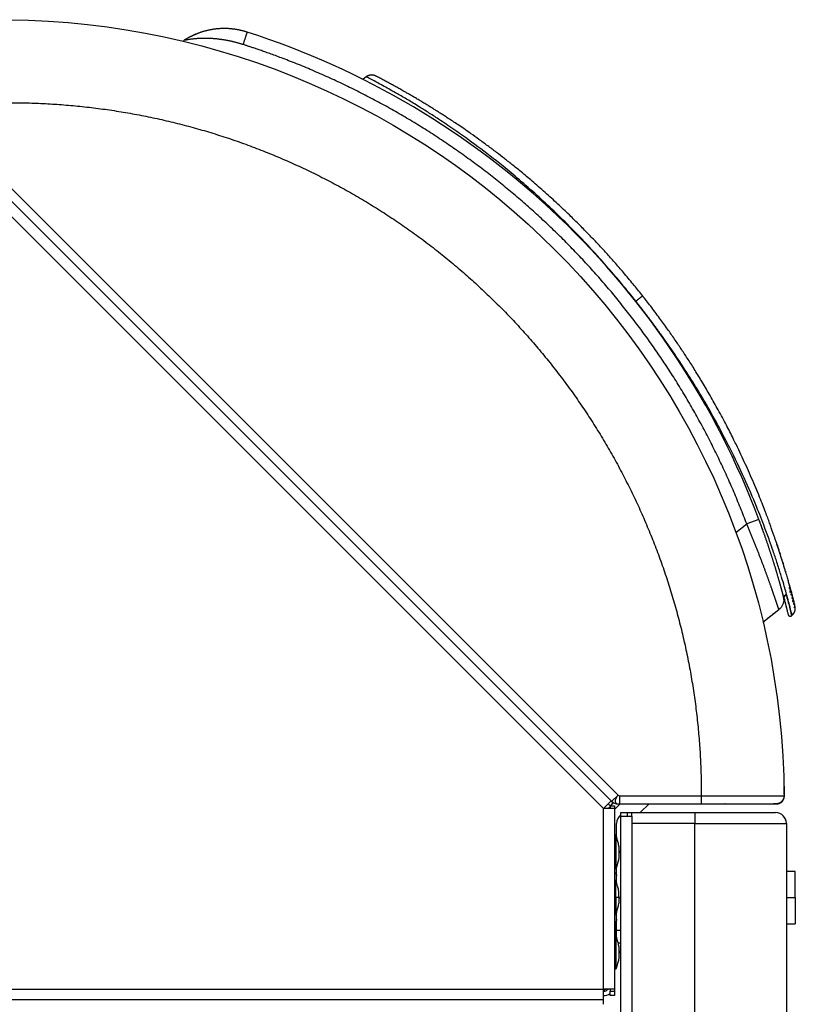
# Model space of a CAD drawing. Header units: millimetres. Extents: x 158 to 846, y 86 to 749.
# Tile 81 of 95: x 828 to 846, y 601 to 624. Entities that reach past the tile are written whole.
import ezdxf

# ---------------------------------------------------------------- set-up
doc = ezdxf.new("R2010")
doc.units = ezdxf.units.MM
doc.layers.add('1', color=7, linetype='CONTINUOUS', true_color=0xffffff)

msp = doc.modelspace()

# ---------------------------------------------------------------- linework, layer by layer
at = {"layer": '1', "color": 252, "linetype": 'Continuous'}
for p, q in [((833.117, 623.574), (833.116, 623.572)), ((827.648, 620.045), (841.631, 606.062)), ((841.295, 605.756), (827.342, 619.709)), ((842.036, 617.395), (842.039, 617.397)), ((844.333, 612.088), (844.581, 612.284)), ((844.861, 612.389), (844.581, 612.284)), ((845.503, 611.091), (845.502, 611.094)), ((845.623, 610.189), (845.623, 610.191)), ((841.631, 606.062), (841.487, 605.918)), ((841.665, 606.042), (843.539, 606.042)), ((845.443, 606.041), (845.445, 606.041)), ((841.295, 601.609), (841.295, 605.756)), ((843.395, 605.659), (843.395, 605.409)), ((845.268, 605.859), (845.265, 605.859)), ((841.945, 605.409), (841.945, 488.609)), ((843.395, 605.409), (841.945, 605.409)), ((843.395, 488.609), (843.395, 605.409)), ((843.395, 605.409), (845.495, 605.409)), ((841.575, 603.709), (841.545, 603.709)), ((841.647, 603.709), (841.575, 603.709)), ((841.654, 603.709), (841.647, 603.709)), ((841.655, 603.709), (841.654, 603.709)), ((845.495, 603.709), (845.695, 603.709)), ((841.595, 602.959), (841.695, 602.959)), ((793.695, 601.609), (841.295, 601.609)), ((841.445, 601.559), (841.545, 601.559))]:
    msp.add_line(p, q, dxfattribs=at)
at = {"layer": '1', "color": 7, "linetype": 'Continuous'}
for p, q in [((833.117, 623.574), (833.116, 623.572)), ((835.853, 622.548), (835.776, 622.489)), ((835.854, 622.547), (835.853, 622.548)), ((836.066, 622.566), (836.061, 622.569)), ((836.067, 622.566), (836.066, 622.566)), ((827.519, 619.886), (841.472, 605.933)), ((842.193, 617.519), (842.193, 617.518)), ((845.282, 611.801), (845.284, 611.795)), ((845.34, 611.624), (845.342, 611.617)), ((845.346, 611.604), (845.348, 611.598)), ((845.415, 611.386), (845.412, 611.394)), ((845.426, 611.349), (845.424, 611.357)), ((845.472, 611.198), (845.473, 611.194)), ((845.473, 611.194), (845.475, 611.187)), ((845.475, 611.185), (845.478, 611.177)), ((845.524, 611.017), (845.522, 611.023)), ((845.536, 610.976), (845.534, 610.981)), ((845.552, 610.919), (845.552, 610.92)), ((845.561, 610.887), (845.559, 610.892)), ((845.561, 610.885), (845.561, 610.886)), ((845.579, 610.819), (845.578, 610.825)), ((845.58, 610.814), (845.579, 610.82)), ((845.583, 610.806), (845.581, 610.813)), ((845.584, 610.803), (845.583, 610.807)), ((845.589, 610.785), (845.589, 610.782)), ((845.595, 610.762), (845.597, 610.755)), ((845.601, 610.739), (845.6, 610.744)), ((845.602, 610.735), (845.6, 610.74)), ((845.619, 610.672), (845.621, 610.663)), ((845.622, 610.661), (845.62, 610.666)), ((845.625, 610.651), (845.627, 610.643)), ((845.629, 610.634), (845.627, 610.643)), ((845.637, 610.603), (845.637, 610.605)), ((845.641, 610.587), (845.639, 610.593)), ((845.65, 610.552), (845.651, 610.548)), ((845.651, 610.548), (845.652, 610.546)), ((845.66, 610.515), (845.658, 610.52)), ((845.678, 610.444), (845.676, 610.449)), ((844.955, 610.031), (845.319, 610.318)), ((845.327, 610.325), (845.324, 610.323)), ((845.53, 610.209), (845.53, 610.206)), ((845.611, 610.179), (845.623, 610.189)), ((845.623, 610.189), (845.623, 610.191)), ((841.472, 605.933), (841.295, 605.756)), ((841.516, 605.889), (841.445, 605.818)), ((841.46, 605.818), (841.527, 605.887)), ((841.472, 605.933), (841.487, 605.918)), ((841.472, 605.933), (841.516, 605.889)), ((845.443, 606.041), (845.445, 606.041)), ((841.545, 605.756), (841.295, 605.756)), ((841.399, 605.756), (841.445, 605.803)), ((841.445, 605.818), (841.402, 605.862)), ((841.445, 605.818), (841.545, 605.818)), ((841.445, 605.818), (841.445, 605.756)), ((841.545, 605.731), (841.676, 605.859)), ((841.545, 605.818), (841.545, 605.756)), ((841.545, 605.756), (841.545, 601.609)), ((841.663, 605.859), (843.537, 605.859)), ((841.695, 605.579), (841.695, 605.659)), ((841.695, 605.659), (841.845, 605.659)), ((841.845, 605.579), (841.845, 605.659)), ((841.845, 605.659), (841.945, 605.659)), ((841.945, 605.659), (843.395, 605.659)), ((842.138, 605.659), (842.342, 605.859)), ((843.395, 605.659), (845.245, 605.659)), ((843.535, 605.859), (843.537, 605.859)), ((843.537, 605.86), (843.537, 605.859)), ((844.084, 605.859), (844.082, 605.86)), ((845.261, 605.859), (845.262, 605.859)), ((845.263, 605.859), (845.261, 605.859)), ((845.268, 605.859), (845.27, 605.859)), ((841.695, 488.509), (841.695, 605.579)), ((841.695, 605.579), (841.945, 605.579)), ((841.945, 605.579), (841.945, 605.409)), ((841.595, 605.098), (841.595, 605.409)), ((845.495, 605.409), (845.495, 488.609)), ((841.575, 605.149), (841.545, 605.149)), ((841.575, 605.149), (841.575, 604.369)), ((841.588, 605.119), (841.595, 605.126)), ((841.647, 604.884), (841.647, 604.634)), ((841.654, 604.784), (841.647, 604.784)), ((841.654, 604.784), (841.654, 604.734)), ((841.654, 604.734), (841.647, 604.734)), ((841.575, 604.369), (841.545, 604.369)), ((841.595, 604.048), (841.595, 604.42)), ((845.695, 604.309), (845.495, 604.309)), ((845.695, 603.709), (845.695, 604.309)), ((841.545, 604.29), (841.555, 604.284)), ((841.575, 604.099), (841.545, 604.099)), ((841.575, 603.709), (841.575, 604.099)), ((841.575, 603.709), (841.575, 603.319)), ((841.647, 603.709), (841.647, 603.834)), ((841.654, 603.734), (841.647, 603.734)), ((841.647, 603.709), (841.647, 603.584)), ((841.647, 603.684), (841.654, 603.684)), ((841.654, 603.709), (841.654, 603.734)), ((841.654, 603.709), (841.654, 603.684)), ((845.695, 603.709), (845.695, 603.109)), ((841.545, 603.319), (841.575, 603.319)), ((841.595, 602.959), (841.595, 603.37)), ((841.595, 603.198), (841.595, 603.2)), ((841.555, 603.135), (841.545, 603.128)), ((841.575, 603.154), (841.575, 602.849)), ((841.595, 602.798), (841.595, 602.959)), ((845.495, 603.109), (845.695, 603.109)), ((841.575, 602.849), (841.545, 602.849)), ((841.575, 602.849), (841.575, 602.069)), ((841.695, 602.659), (841.634, 602.659)), ((841.647, 602.584), (841.647, 602.334)), ((841.654, 602.484), (841.647, 602.484)), ((841.654, 602.434), (841.647, 602.434)), ((841.654, 602.484), (841.654, 602.434)), ((841.575, 602.069), (841.545, 602.069)), ((841.545, 601.609), (841.295, 601.609)), ((841.295, 601.359), (841.295, 601.609)), ((841.445, 601.609), (841.445, 601.559)), ((841.545, 601.609), (841.545, 601.559)), ((841.295, 601.359), (793.595, 601.359)), ((841.295, 601.259), (841.295, 601.359)), ((841.445, 601.459), (841.445, 601.559)), ((841.545, 601.459), (841.445, 601.459)), ((841.545, 601.559), (841.545, 601.459))]:
    msp.add_line(p, q, dxfattribs=at)
at = {"layer": '1', "color": 7, "linetype": 'Continuous', "extrusion": (0, 0, -1)}
for centre, radius, start, end in [((-827.445, 605.859), 18, 90.6438, 179.4212), ((-831.748, 623.256), 0.15, 45.5433, 57.2057), ((-845.133, 610.554), 0.3, 177.6813, 231.6992), ((-845.244, 606.059), 0.2, 188.868, 265.0115), ((-845.244, 606.059), 0.2, 179.3562, 185.2296), ((-840.655, 604.759), 1, 180, 181.4325), ((-840.655, 604.759), 1, 187.1808, 202.9545), ((-841.5, 604.206), 0.0952, 125.0419, 180), ((-841.5, 603.213), 0.0952, 180, 234.9581), ((-840.655, 602.459), 1, 187.1808, 202.9545), ((-840.655, 602.459), 1, 180, 181.4325)]:
    msp.add_arc(centre, radius, start, end, dxfattribs=at)
at = {"layer": '1', "color": 7, "linetype": 'Continuous'}
for centre, radius, start, end in [((835.974, 622.389), 0.2, 77.1911, 127.3298), ((845.497, 610.344), 0.2, 309.3299, 351.8723), ((845.497, 610.344), 0.2, 10.6854, 13.9519), ((841.628, 606.059), 0.2, 225, 270), ((844.343, 606.159), 0.3, 267.5071, 270), ((845.245, 605.409), 0.25, 0, 90), ((841.845, 605.409), 0.25, 126.8705, 180), ((840.655, 604.759), 1, 7.1808, 22.9545), ((840.655, 604.759), 1, 0, 1.4325), ((840.655, 603.709), 1, 7.1808, 22.9545), ((840.655, 603.709), 1, 0, 1.4325), ((840.655, 603.709), 1, 358.5675, 0), ((840.655, 603.709), 1, 337.0455, 352.8192), ((840.655, 602.459), 1, 7.1808, 22.9545), ((840.655, 602.459), 1, 0, 1.4325), ((841.195, 601.809), 0.25, 293.5786, 306.8705), ((841.295, 601.709), 0.15, 270, 318.1892), ((841.295, 601.709), 0.25, 270, 306.8705)]:
    msp.add_arc(centre, radius, start, end, dxfattribs=at)
for points, knots in [([(833.116, 623.571), (833.098, 623.577), (833.06, 623.589), (833.001, 623.605), (832.941, 623.619), (832.884, 623.63), (832.828, 623.639), (832.771, 623.646), (832.715, 623.651), (832.658, 623.654), (832.605, 623.655), (832.556, 623.655), (832.509, 623.653), (832.467, 623.65), (832.428, 623.647), (832.391, 623.643), (832.351, 623.638), (832.307, 623.631), (832.257, 623.621), (832.21, 623.611), (832.163, 623.599), (832.119, 623.587), (832.073, 623.572), (832.034, 623.559), (832.001, 623.547), (831.977, 623.537), (831.956, 623.529), (831.938, 623.521), (831.924, 623.515), (831.914, 623.511), (831.907, 623.508), (831.903, 623.506), (831.9, 623.505), (831.898, 623.504), (831.895, 623.503), (831.891, 623.501), (831.883, 623.498), (831.872, 623.493), (831.859, 623.487), (831.842, 623.479), (831.822, 623.47), (831.801, 623.459), (831.777, 623.447), (831.753, 623.434), (831.73, 623.421), (831.71, 623.409), (831.692, 623.398), (831.68, 623.391), (831.675, 623.388)], [0, 0, 0, 0, 0.036927, 0.078604, 0.118686, 0.157148, 0.193969, 0.229137, 0.268449, 0.305449, 0.340137, 0.372524, 0.403147, 0.431414, 0.457343, 0.48116, 0.505118, 0.537628, 0.571402, 0.60641, 0.637198, 0.668838, 0.701309, 0.734441, 0.754736, 0.77257, 0.78797, 0.800962, 0.811563, 0.819789, 0.823743, 0.826769, 0.82887, 0.830046, 0.831429, 0.834413, 0.839986, 0.847777, 0.857774, 0.869964, 0.884328, 0.900749, 0.91885, 0.938574, 0.955198, 0.972285, 0.987323, 1, 1, 1, 1]), ([(832.405, 623.645), (832.396, 623.644), (832.377, 623.641), (832.346, 623.637), (832.314, 623.632), (832.282, 623.626), (832.249, 623.62), (832.217, 623.613), (832.185, 623.606), (832.153, 623.597), (832.121, 623.589), (832.09, 623.579), (832.058, 623.569), (832.027, 623.558), (831.996, 623.547), (831.965, 623.535), (831.934, 623.523), (831.903, 623.51), (831.873, 623.496), (831.842, 623.481), (831.812, 623.466), (831.79, 623.455), (831.779, 623.448), (831.777, 623.447)], [0, 0, 0, 0, 0.039709, 0.089705, 0.139702, 0.189699, 0.239695, 0.289692, 0.339688, 0.389685, 0.439681, 0.489678, 0.539675, 0.589671, 0.639668, 0.689664, 0.739661, 0.789657, 0.839654, 0.889651, 0.939647, 0.989644, 1, 1, 1, 1]), ([(833.117, 623.574), (833.107, 623.577), (833.086, 623.583), (833.055, 623.592), (833.024, 623.601), (832.992, 623.608), (832.961, 623.616), (832.929, 623.622), (832.897, 623.628), (832.865, 623.634), (832.833, 623.639), (832.801, 623.643), (832.769, 623.646), (832.736, 623.649), (832.704, 623.652), (832.672, 623.654), (832.646, 623.654), (832.632, 623.655), (832.628, 623.655)], [0, 0, 0, 0, 0.0652, 0.1304, 0.1956, 0.2608, 0.326, 0.3912, 0.456401, 0.521601, 0.586801, 0.652001, 0.717201, 0.782401, 0.847601, 0.912801, 0.978001, 1, 1, 1, 1]), ([(844.862, 612.389), (843.88, 615.008), (842.298, 617.4), (838.247, 621.258), (835.781, 622.723), (833.117, 623.574)], [0, 0, 0, 0, 0.5, 0.5, 1, 1, 1, 1]), ([(831.73, 623.421), (831.728, 623.42), (831.716, 623.413), (831.695, 623.4), (831.676, 623.388), (831.667, 623.382)], [0, 0, 0, 0, 0.096558, 0.548279, 1, 1, 1, 1]), ([(836.067, 622.566), (836.061, 622.569), (836.047, 622.575), (836.026, 622.582), (836.005, 622.586), (835.986, 622.588), (835.97, 622.588), (835.955, 622.587), (835.943, 622.585), (835.931, 622.583), (835.917, 622.58), (835.902, 622.574), (835.885, 622.567), (835.869, 622.558), (835.859, 622.55), (835.854, 622.547)], [0, 0, 0, 0, 0.100449, 0.200887, 0.293872, 0.37814, 0.452727, 0.516949, 0.570356, 0.619923, 0.680508, 0.752464, 0.8355, 0.929059, 1, 1, 1, 1]), ([(842.176, 617.54), (842.11, 617.623), (841.97, 617.797), (841.76, 618.048), (841.555, 618.285), (841.363, 618.499), (841.177, 618.701), (840.983, 618.905), (840.77, 619.123), (840.533, 619.358), (840.269, 619.608), (839.984, 619.869), (839.701, 620.118), (839.443, 620.335), (839.221, 620.515), (839.024, 620.671), (838.832, 620.82), (838.634, 620.968), (838.437, 621.112), (838.253, 621.243), (838.093, 621.354), (837.956, 621.447), (837.839, 621.525), (837.737, 621.592), (837.649, 621.65), (837.571, 621.7), (837.499, 621.745), (837.43, 621.789), (837.357, 621.834), (837.279, 621.882), (837.195, 621.934), (837.108, 621.986), (837.022, 622.037), (836.939, 622.086), (836.86, 622.132), (836.787, 622.174), (836.722, 622.211), (836.668, 622.242), (836.619, 622.269), (836.574, 622.295), (836.527, 622.32), (836.479, 622.347), (836.429, 622.374), (836.379, 622.401), (836.329, 622.428), (836.278, 622.455), (836.228, 622.482), (836.18, 622.507), (836.139, 622.529), (836.107, 622.545), (836.086, 622.556), (836.073, 622.563), (836.069, 622.565), (836.067, 622.566), (836.067, 622.566)], [0, 0, 0, 0, 0.016772, 0.035276, 0.052111, 0.067692, 0.082748, 0.098575, 0.116702, 0.137469, 0.161148, 0.188281, 0.218068, 0.245073, 0.268498, 0.28998, 0.311767, 0.336216, 0.362515, 0.387878, 0.410345, 0.430286, 0.448113, 0.464081, 0.478536, 0.491468, 0.503319, 0.515398, 0.528375, 0.54287, 0.559375, 0.577282, 0.595556, 0.614038, 0.632606, 0.651041, 0.667663, 0.682228, 0.695375, 0.708342, 0.722543, 0.738125, 0.755188, 0.773608, 0.793691, 0.815909, 0.84065, 0.868072, 0.898204, 0.927883, 0.954166, 0.977408, 0.998077, 1, 1, 1, 1]), ([(845.558, 610.895), (845.558, 610.897), (845.553, 610.914), (845.544, 610.948), (845.53, 610.997), (845.515, 611.049), (845.498, 611.108), (845.478, 611.175), (845.456, 611.251), (845.431, 611.334), (845.403, 611.423), (845.374, 611.516), (845.344, 611.612), (845.313, 611.705), (845.284, 611.793), (845.257, 611.874), (845.231, 611.951), (845.205, 612.027), (845.176, 612.109), (845.144, 612.201), (845.106, 612.306), (845.062, 612.425), (845.01, 612.562), (844.949, 612.72), (844.877, 612.903), (844.792, 613.11), (844.698, 613.33), (844.601, 613.549), (844.502, 613.766), (844.395, 613.994), (844.268, 614.254), (844.114, 614.557), (843.938, 614.886), (843.753, 615.215), (843.575, 615.52), (843.405, 615.797), (843.247, 616.047), (843.096, 616.277), (842.945, 616.5), (842.783, 616.733), (842.601, 616.985), (842.41, 617.241), (842.277, 617.413), (842.214, 617.493)], [0, 0, 0, 0, 0.001727, 0.021099, 0.038736, 0.056555, 0.076119, 0.098076, 0.121972, 0.146453, 0.171196, 0.196095, 0.220953, 0.244276, 0.264646, 0.282725, 0.299347, 0.315332, 0.332072, 0.350756, 0.37126, 0.393931, 0.419054, 0.446626, 0.477427, 0.511491, 0.546325, 0.578255, 0.607346, 0.636826, 0.669453, 0.706926, 0.747009, 0.783004, 0.814563, 0.842329, 0.866543, 0.887853, 0.908309, 0.92955, 0.952511, 0.977696, 1, 1, 1, 1]), ([(845.008, 611.984), (845.007, 611.986), (845.004, 611.995), (844.998, 612.013), (844.989, 612.037), (844.979, 612.067), (844.967, 612.1), (844.954, 612.138), (844.938, 612.18), (844.922, 612.227), (844.903, 612.277), (844.883, 612.331), (844.869, 612.369), (844.861, 612.389)], [0, 0, 0, 0, 0.018429, 0.068926, 0.130875, 0.203465, 0.286712, 0.38063, 0.485237, 0.598397, 0.721901, 0.855764, 1, 1, 1, 1]), ([(844.97, 612.091), (844.967, 612.101), (844.96, 612.121), (844.948, 612.153), (844.936, 612.186), (844.924, 612.22), (844.912, 612.254), (844.899, 612.288), (844.887, 612.322), (844.874, 612.355), (844.866, 612.378), (844.862, 612.389)], [0, 0, 0, 0, 0.092203, 0.205677, 0.319152, 0.432627, 0.546101, 0.659576, 0.773051, 0.886525, 1, 1, 1, 1]), ([(845.417, 610.653), (845.417, 610.654), (845.416, 610.657), (845.415, 610.662), (845.413, 610.669), (845.411, 610.676), (845.409, 610.684), (845.407, 610.692), (845.404, 610.701), (845.402, 610.711), (845.399, 610.721), (845.396, 610.732), (845.393, 610.744), (845.389, 610.756), (845.386, 610.769), (845.382, 610.783), (845.378, 610.797), (845.374, 610.811), (845.37, 610.826), (845.366, 610.842), (845.361, 610.859), (845.356, 610.876), (845.351, 610.893), (845.346, 610.912), (845.341, 610.93), (845.335, 610.95), (845.33, 610.97), (845.324, 610.99), (845.318, 611.011), (845.311, 611.033), (845.305, 611.055), (845.298, 611.078), (845.292, 611.101), (845.285, 611.125), (845.277, 611.149), (845.27, 611.174), (845.263, 611.199), (845.255, 611.224), (845.247, 611.251), (845.239, 611.277), (845.231, 611.304), (845.222, 611.332), (845.214, 611.36), (845.205, 611.388), (845.196, 611.417), (845.187, 611.446), (845.177, 611.475), (845.168, 611.505), (845.158, 611.535), (845.149, 611.565), (845.139, 611.596), (845.128, 611.627), (845.118, 611.659), (845.108, 611.69), (845.097, 611.722), (845.087, 611.754), (845.076, 611.787), (845.065, 611.819), (845.054, 611.852), (845.042, 611.885), (845.031, 611.918), (845.02, 611.951), (845.008, 611.983), (845.001, 612.004), (844.998, 612.014)], [0, 0, 0, 0, 0.010739, 0.026991, 0.043243, 0.059495, 0.075747, 0.091999, 0.108251, 0.124503, 0.140755, 0.157007, 0.173259, 0.189511, 0.205763, 0.222015, 0.238267, 0.254519, 0.270771, 0.287023, 0.303275, 0.319527, 0.335779, 0.352031, 0.368283, 0.384535, 0.400787, 0.417039, 0.433291, 0.449543, 0.465795, 0.482047, 0.498299, 0.514551, 0.530803, 0.547055, 0.563307, 0.579559, 0.595811, 0.612063, 0.628315, 0.644567, 0.660819, 0.677071, 0.693323, 0.709575, 0.725827, 0.742079, 0.758331, 0.774583, 0.790835, 0.807087, 0.823339, 0.839591, 0.855843, 0.872095, 0.888347, 0.904599, 0.920851, 0.937103, 0.953355, 0.969607, 0.985859, 1, 1, 1, 1]), ([(845.277, 611.815), (845.278, 611.814), (845.278, 611.812), (845.28, 611.805), (845.282, 611.801)], [0, 0, 0, 0, 0.561331, 1, 1, 1, 1]), ([(845.291, 611.773), (845.295, 611.761), (845.303, 611.737), (845.313, 611.705), (845.318, 611.69)], [0, 0, 0, 0, 0.562234, 1, 1, 1, 1]), ([(845.319, 611.689), (845.319, 611.689), (845.317, 611.695), (845.316, 611.699), (845.315, 611.702)], [0, 0, 0, 0, 0.054933, 1, 1, 1, 1]), ([(845.39, 611.466), (845.39, 611.466), (845.387, 611.475), (845.385, 611.482), (845.384, 611.486)], [0, 0, 0, 0, 0.030646, 1, 1, 1, 1]), ([(845.408, 611.408), (845.409, 611.405), (845.41, 611.402), (845.413, 611.391), (845.414, 611.388)], [0, 0, 0, 0, 0.794322, 1, 1, 1, 1]), ([(845.457, 611.248), (845.456, 611.248), (845.452, 611.263), (845.448, 611.275), (845.446, 611.283)], [0, 0, 0, 0, 0.00848, 1, 1, 1, 1]), ([(845.531, 610.994), (845.531, 610.994), (845.531, 610.993), (845.532, 610.989), (845.534, 610.984)], [0, 0, 0, 0, 0.255987, 1, 1, 1, 1]), ([(845.558, 610.895), (845.561, 610.883), (845.566, 610.86), (845.562, 610.837), (845.56, 610.826)], [0, 0, 0, 0, 0.500002, 1, 1, 1, 1]), ([(845.567, 610.863), (845.567, 610.865), (845.565, 610.87), (845.563, 610.878), (845.561, 610.886), (845.559, 610.891), (845.559, 610.893)], [0, 0, 0, 0, 0.216095, 0.463714, 0.742919, 1, 1, 1, 1]), ([(845.564, 610.813), (845.567, 610.821), (845.573, 610.837), (845.571, 610.849), (845.569, 610.855)], [0, 0, 0, 0, 0.499968, 1, 1, 1, 1]), ([(845.578, 610.823), (845.576, 610.831), (845.573, 610.842), (845.57, 610.853), (845.569, 610.855)], [0, 0, 0, 0, 0.742459, 1, 1, 1, 1]), ([(845.433, 610.566), (845.433, 610.568), (845.433, 610.572), (845.432, 610.579), (845.431, 610.585), (845.43, 610.592), (845.43, 610.597), (845.429, 610.602), (845.428, 610.606), (845.428, 610.61), (845.427, 610.613), (845.426, 610.616), (845.426, 610.619), (845.425, 610.622), (845.424, 610.626), (845.423, 610.63), (845.422, 610.634), (845.421, 610.639), (845.419, 610.645), (845.418, 610.65), (845.417, 610.654), (845.416, 610.655)], [0, 0, 0, 0, 0.082495, 0.152404, 0.209975, 0.255555, 0.286214, 0.308853, 0.322234, 0.333911, 0.343879, 0.357668, 0.388794, 0.427098, 0.47559, 0.546759, 0.632628, 0.724522, 0.837709, 0.936719, 1, 1, 1, 1]), ([(845.486, 610.667), (845.482, 610.659), (845.475, 610.643), (845.465, 610.632), (845.459, 610.628), (845.459, 610.627)], [0, 0, 0, 0, 0.483489, 0.966944, 1, 1, 1, 1]), ([(845.56, 610.826), (845.56, 610.825), (845.559, 610.822), (845.558, 610.815), (845.556, 610.806), (845.557, 610.805), (845.559, 610.805), (845.561, 610.808), (845.563, 610.811), (845.564, 610.813)], [0, 0, 0, 0, 0.041397, 0.142008, 0.230688, 0.355865, 0.519609, 0.730327, 1, 1, 1, 1]), ([(845.578, 610.747), (845.577, 610.744), (845.575, 610.739), (845.571, 610.723), (845.57, 610.718), (845.571, 610.715), (845.574, 610.715), (845.578, 610.719), (845.581, 610.724), (845.583, 610.727)], [0, 0, 0, 0, 0.098457, 0.169139, 0.258028, 0.378352, 0.535378, 0.738406, 1, 1, 1, 1]), ([(845.578, 610.823), (845.581, 610.81), (845.586, 610.784), (845.58, 610.759), (845.578, 610.747)], [0, 0, 0, 0, 0.500001, 1, 1, 1, 1]), ([(845.591, 610.775), (845.59, 610.779), (845.587, 610.792), (845.583, 610.804), (845.581, 610.813)], [0, 0, 0, 0, 0.306074, 1, 1, 1, 1]), ([(845.583, 610.727), (845.587, 610.736), (845.595, 610.755), (845.593, 610.769), (845.591, 610.775)], [0, 0, 0, 0, 0.499953, 1, 1, 1, 1]), ([(845.601, 610.675), (845.601, 610.673), (845.6, 610.67), (845.598, 610.66), (845.597, 610.656), (845.598, 610.654), (845.599, 610.654), (845.6, 610.655), (845.602, 610.657), (845.604, 610.66), (845.604, 610.662)], [0, 0, 0, 0, 0.089744, 0.155879, 0.233476, 0.328522, 0.444653, 0.590777, 0.772986, 1, 1, 1, 1]), ([(845.6, 610.744), (845.602, 610.732), (845.607, 610.708), (845.603, 610.686), (845.601, 610.675)], [0, 0, 0, 0, 0.499999, 1, 1, 1, 1]), ([(845.605, 610.726), (845.604, 610.728), (845.602, 610.734), (845.601, 610.739), (845.6, 610.742), (845.6, 610.742)], [0, 0, 0, 0, 0.447147, 0.947928, 1, 1, 1, 1]), ([(845.604, 610.662), (845.607, 610.67), (845.614, 610.687), (845.611, 610.699), (845.61, 610.705)], [0, 0, 0, 0, 0.499975, 1, 1, 1, 1]), ([(845.62, 610.669), (845.619, 610.673), (845.616, 610.685), (845.612, 610.697), (845.61, 610.705)], [0, 0, 0, 0, 0.345096, 1, 1, 1, 1]), ([(845.63, 610.632), (845.629, 610.635), (845.625, 610.65), (845.621, 610.664), (845.618, 610.675)], [0, 0, 0, 0, 0.208835, 1, 1, 1, 1]), ([(845.62, 610.669), (845.622, 610.658), (845.627, 610.634), (845.623, 610.612), (845.621, 610.6)], [0, 0, 0, 0, 0.499998, 1, 1, 1, 1]), ([(845.63, 610.63), (845.63, 610.631), (845.628, 610.636), (845.626, 610.646), (845.623, 610.655), (845.622, 610.66), (845.622, 610.661)], [0, 0, 0, 0, 0.059268, 0.491857, 0.954284, 1, 1, 1, 1]), ([(845.624, 610.588), (845.627, 610.596), (845.633, 610.612), (845.631, 610.624), (845.63, 610.63)], [0, 0, 0, 0, 0.516145, 1, 1, 1, 1]), ([(845.639, 610.596), (845.637, 610.605), (845.634, 610.617), (845.63, 610.629), (845.63, 610.631)], [0, 0, 0, 0, 0.809497, 1, 1, 1, 1]), ([(845.433, 610.569), (845.433, 610.559), (845.433, 610.553), (845.433, 610.549), (845.433, 610.551), (845.433, 610.565), (845.433, 610.581), (845.429, 610.603)], [0, 0, 0, 0, 0.292121, 0.292121, 0.573472, 0.573472, 1, 1, 1, 1]), ([(845.43, 610.604), (845.433, 610.593), (845.44, 610.565), (845.451, 610.525), (845.458, 610.496), (845.461, 610.484)], [0, 0, 0, 0, 0.238219, 0.659355, 1, 1, 1, 1]), ([(845.461, 610.485), (845.462, 610.481), (845.464, 610.473), (845.467, 610.463), (845.469, 610.454), (845.471, 610.448), (845.471, 610.445)], [0, 0, 0, 0, 0.226221, 0.468247, 0.726154, 1, 1, 1, 1]), ([(845.471, 610.448), (845.473, 610.438), (845.477, 610.423), (845.48, 610.409), (845.482, 610.404)], [0, 0, 0, 0, 0.633643, 1, 1, 1, 1]), ([(845.482, 610.404), (845.483, 610.401), (845.487, 610.382), (845.491, 610.365), (845.495, 610.352)], [0, 0, 0, 0, 0.173201, 1, 1, 1, 1]), ([(845.482, 610.403), (845.482, 610.401), (845.484, 610.394), (845.486, 610.388), (845.487, 610.382), (845.487, 610.382)], [0, 0, 0, 0, 0.184688, 0.999982, 1, 1, 1, 1]), ([(845.482, 610.403), (845.482, 610.401), (845.484, 610.394), (845.487, 610.382), (845.491, 610.368), (845.493, 610.358), (845.495, 610.352), (845.495, 610.351)], [0, 0, 0, 0, 0.063741, 0.345123, 0.618774, 0.884696, 1, 1, 1, 1]), ([(845.621, 610.6), (845.62, 610.599), (845.62, 610.596), (845.618, 610.59), (845.617, 610.582), (845.617, 610.581), (845.618, 610.58), (845.619, 610.581), (845.621, 610.583), (845.623, 610.586), (845.624, 610.588)], [0, 0, 0, 0, 0.058589, 0.126602, 0.189114, 0.27977, 0.398471, 0.551625, 0.748216, 1, 1, 1, 1]), ([(845.637, 610.515), (845.636, 610.514), (845.636, 610.509), (845.636, 610.508), (845.636, 610.507), (845.637, 610.507), (845.639, 610.508), (845.641, 610.51), (845.642, 610.513), (845.643, 610.515)], [0, 0, 0, 0, 0.057655, 0.137265, 0.239558, 0.369384, 0.533345, 0.739944, 1, 1, 1, 1]), ([(845.639, 610.527), (845.639, 610.527), (845.639, 610.525), (845.638, 610.522), (845.637, 610.517), (845.637, 610.515)], [0, 0, 0, 0, 0.183055, 0.651809, 1, 1, 1, 1]), ([(845.649, 610.559), (845.649, 610.559), (845.645, 610.572), (845.642, 610.584), (845.639, 610.596)], [0, 0, 0, 0, 0.019493, 1, 1, 1, 1]), ([(845.639, 610.596), (845.641, 610.584), (845.646, 610.561), (845.642, 610.538), (845.639, 610.527)], [0, 0, 0, 0, 0.499998, 1, 1, 1, 1]), ([(845.643, 610.515), (845.646, 610.523), (845.652, 610.54), (845.65, 610.552), (845.649, 610.558)], [0, 0, 0, 0, 0.507175, 1, 1, 1, 1]), ([(845.658, 610.455), (845.658, 610.454), (845.657, 610.452), (845.656, 610.449), (845.654, 610.441), (845.654, 610.438), (845.654, 610.436), (845.654, 610.435), (845.655, 610.435), (845.656, 610.435), (845.657, 610.436), (845.659, 610.439), (845.66, 610.441), (845.661, 610.443)], [0, 0, 0, 0, 0.04069, 0.090658, 0.125143, 0.16404, 0.215932, 0.282581, 0.367411, 0.474942, 0.610971, 0.782875, 1, 1, 1, 1]), ([(845.657, 610.527), (845.658, 610.521), (845.662, 610.508), (845.665, 610.494), (845.667, 610.487)], [0, 0, 0, 0, 0.577582, 1, 1, 1, 1]), ([(845.658, 610.524), (845.66, 610.512), (845.664, 610.489), (845.66, 610.466), (845.658, 610.455)], [0, 0, 0, 0, 0.499999, 1, 1, 1, 1]), ([(845.668, 610.482), (845.668, 610.484), (845.666, 610.489), (845.664, 610.497), (845.662, 610.505), (845.661, 610.51), (845.66, 610.512)], [0, 0, 0, 0, 0.154643, 0.478257, 0.823226, 1, 1, 1, 1]), ([(845.661, 610.443), (845.664, 610.451), (845.67, 610.466), (845.669, 610.478), (845.668, 610.482)], [0, 0, 0, 0, 0.578385, 1, 1, 1, 1]), ([(845.676, 610.452), (845.675, 610.457), (845.672, 610.468), (845.669, 610.48), (845.667, 610.487)], [0, 0, 0, 0, 0.461226, 1, 1, 1, 1]), ([(845.685, 610.416), (845.684, 610.419), (845.68, 610.435), (845.677, 610.447), (845.675, 610.454)], [0, 0, 0, 0, 0.165507, 1, 1, 1, 1]), ([(845.676, 610.452), (845.678, 610.441), (845.682, 610.418), (845.678, 610.395), (845.676, 610.384)], [0, 0, 0, 0, 0.500001, 1, 1, 1, 1]), ([(845.679, 610.372), (845.681, 610.376), (845.689, 610.397), (845.687, 610.408), (845.685, 610.416)], [0, 0, 0, 0, 0.228096, 1, 1, 1, 1]), ([(845.691, 610.392), (845.691, 610.392), (845.69, 610.393), (845.689, 610.4), (845.687, 610.409), (845.685, 610.415), (845.685, 610.416)], [0, 0, 0, 0, 0.274367, 0.590039, 0.941843, 1, 1, 1, 1]), ([(845.491, 610.368), (845.491, 610.368), (845.492, 610.364), (845.493, 610.358), (845.495, 610.352), (845.495, 610.351)], [0, 0, 0, 0, 0.000002, 0.697546, 1, 1, 1, 1]), ([(845.495, 610.352), (845.497, 610.341), (845.504, 610.313), (845.514, 610.274), (845.52, 610.25), (845.522, 610.239), (845.523, 610.238)], [0, 0, 0, 0, 0.211737, 0.564494, 0.960464, 1, 1, 1, 1]), ([(845.523, 610.238), (845.523, 610.236), (845.526, 610.225), (845.528, 610.214), (845.529, 610.21), (845.53, 610.209)], [0, 0, 0, 0, 0.107082, 0.770975, 1, 1, 1, 1]), ([(845.523, 610.237), (845.523, 610.237), (845.523, 610.236), (845.524, 610.234), (845.524, 610.232), (845.525, 610.229), (845.525, 610.227), (845.526, 610.224), (845.527, 610.222), (845.527, 610.22), (845.528, 610.217), (845.529, 610.215), (845.529, 610.213), (845.53, 610.21), (845.53, 610.208), (845.531, 610.207), (845.531, 610.205), (845.531, 610.204), (845.531, 610.203), (845.532, 610.202)], [0, 0, 0, 0, 0.013989, 0.050781, 0.090989, 0.134615, 0.180789, 0.230259, 0.283027, 0.339091, 0.399563, 0.463452, 0.53076, 0.601485, 0.675629, 0.751777, 0.831221, 0.913962, 1, 1, 1, 1]), ([(845.534, 610.196), (845.536, 610.191), (845.541, 610.184), (845.551, 610.176), (845.561, 610.171), (845.569, 610.169), (845.578, 610.168), (845.588, 610.168), (845.6, 610.172), (845.607, 610.176), (845.611, 610.179)], [0, 0, 0, 0, 0.156987, 0.299201, 0.418737, 0.511486, 0.600544, 0.716028, 0.852214, 1, 1, 1, 1]), ([(845.623, 610.191), (845.627, 610.194), (845.635, 610.201), (845.645, 610.212), (845.653, 610.221), (845.661, 610.231), (845.668, 610.243), (845.676, 610.257), (845.684, 610.274), (845.69, 610.294), (845.695, 610.317), (845.697, 610.342), (845.696, 610.368), (845.692, 610.385), (845.69, 610.394)], [0, 0, 0, 0, 0.074007, 0.138309, 0.191787, 0.24142, 0.302088, 0.374145, 0.4573, 0.550995, 0.654329, 0.766017, 0.884385, 1, 1, 1, 1]), ([(845.679, 610.372), (845.678, 610.371), (845.677, 610.369), (845.676, 610.366), (845.674, 610.365), (845.673, 610.364), (845.672, 610.364), (845.672, 610.364), (845.672, 610.365), (845.672, 610.366), (845.672, 610.368), (845.672, 610.369), (845.674, 610.376), (845.674, 610.378), (845.675, 610.381), (845.675, 610.383), (845.676, 610.384)], [0, 0, 0, 0, 0.142756, 0.319261, 0.459142, 0.569954, 0.657686, 0.727075, 0.781864, 0.824992, 0.858722, 0.88459, 0.902464, 0.927058, 0.959078, 1, 1, 1, 1]), ([(841.631, 606.062), (841.626, 606.057), (841.618, 606.049), (841.609, 606.038), (841.597, 606.021), (841.581, 605.994), (841.568, 605.959), (841.563, 605.926), (841.566, 605.902), (841.573, 605.887), (841.581, 605.877), (841.59, 605.869), (841.6, 605.864), (841.609, 605.862), (841.618, 605.86), (841.624, 605.86), (841.628, 605.859)], [0, 0, 0, 0, 0.062636, 0.093975, 0.125371, 0.250357, 0.375026, 0.499925, 0.624554, 0.687106, 0.74995, 0.812651, 0.874795, 0.905876, 0.937062, 1, 1, 1, 1]), ([(845.268, 605.859), (845.273, 605.86), (845.281, 605.86), (845.293, 605.862), (845.304, 605.864), (845.313, 605.866), (845.321, 605.869), (845.333, 605.873), (845.35, 605.881), (845.366, 605.892), (845.38, 605.903), (845.392, 605.913), (845.404, 605.927), (845.416, 605.944), (845.427, 605.965), (845.436, 605.989), (845.442, 606.015), (845.443, 606.032), (845.443, 606.041)], [0, 0, 0, 0, 0.054676, 0.102573, 0.143584, 0.17784, 0.20601, 0.232595, 0.313752, 0.396614, 0.442894, 0.498884, 0.564416, 0.639051, 0.722006, 0.812086, 0.907685, 1, 1, 1, 1]), ([(845.269, 605.859), (845.273, 605.859), (845.287, 605.86), (845.317, 605.866), (845.356, 605.882), (845.394, 605.911), (845.423, 605.949), (845.439, 605.989), (845.444, 606.02), (845.445, 606.036), (845.445, 606.041)], [0, 0, 0, 0, 0.040535, 0.153413, 0.322731, 0.492048, 0.661365, 0.830683, 0.943561, 1, 1, 1, 1]), ([(843.537, 605.86), (843.562, 605.86), (843.609, 605.86), (843.68, 605.86), (843.749, 605.86), (843.815, 605.86), (843.879, 605.86), (843.945, 605.86), (844.013, 605.86), (844.081, 605.86), (844.146, 605.86), (844.207, 605.86), (844.263, 605.86), (844.316, 605.86), (844.364, 605.86), (844.41, 605.86), (844.456, 605.86), (844.501, 605.86), (844.555, 605.86), (844.616, 605.86), (844.684, 605.86), (844.741, 605.859), (844.79, 605.859), (844.829, 605.859), (844.868, 605.859), (844.905, 605.859), (844.94, 605.859), (844.974, 605.859), (845.006, 605.859), (845.036, 605.859), (845.062, 605.859), (845.084, 605.859), (845.103, 605.859), (845.119, 605.859), (845.131, 605.859), (845.14, 605.859), (845.147, 605.859), (845.156, 605.859), (845.165, 605.859), (845.175, 605.859), (845.185, 605.859), (845.196, 605.859), (845.207, 605.859), (845.218, 605.859), (845.229, 605.859), (845.239, 605.859), (845.247, 605.859), (845.255, 605.859), (845.259, 605.859), (845.261, 605.859)], [0, 0, 0, 0, 0.028008, 0.055349, 0.082014, 0.107995, 0.133289, 0.157896, 0.186515, 0.21414, 0.240768, 0.266397, 0.291023, 0.313102, 0.334304, 0.355052, 0.376002, 0.397162, 0.418535, 0.452548, 0.48709, 0.522166, 0.544768, 0.56759, 0.590632, 0.613896, 0.636873, 0.658679, 0.682853, 0.705378, 0.726251, 0.745474, 0.762212, 0.777459, 0.791216, 0.797806, 0.805684, 0.814863, 0.825344, 0.837125, 0.850208, 0.864592, 0.880276, 0.897261, 0.915548, 0.934775, 0.955259, 0.977, 1, 1, 1, 1]), ([(845.26, 605.859), (845.254, 605.859), (845.239, 605.859), (845.217, 605.859), (845.203, 605.859), (845.196, 605.859)], [0, 0, 0, 0, 0.31112, 0.688824, 1, 1, 1, 1])]:
    msp.add_open_spline(points, degree=3, knots=knots, dxfattribs=at)
at = {"layer": '1', "color": 252, "linetype": 'Continuous'}
for points, weights in [([(833.116, 623.572), (833.111, 623.555), (833.074, 623.44), (833.025, 623.288)], [1.12373195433, 0.944110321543, 0.960056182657, 1.17156953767]), ([(842.193, 617.518), (842.186, 617.513), (842.124, 617.464), (842.039, 617.397)], [1.13407155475, 0.944824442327, 0.955924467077, 1.167371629]), ([(843.539, 606.042), (843.539, 605.942), (843.539, 605.868), (843.537, 605.86)], [1.17458439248, 0.954487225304, 0.942496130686, 1.13861110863])]:
    msp.add_rational_spline(points, weights, degree=3, dxfattribs=at)
for points in [[(833.025, 623.288), (833.017, 623.291), (833, 623.296), (832.974, 623.304), (832.949, 623.311), (832.923, 623.319), (832.897, 623.326), (832.871, 623.333), (832.845, 623.34), (832.819, 623.346), (832.793, 623.352), (832.767, 623.359), (832.74, 623.364), (832.713, 623.37), (832.686, 623.376), (832.659, 623.381), (832.632, 623.386), (832.605, 623.39), (832.577, 623.395), (832.549, 623.399), (832.521, 623.403), (832.493, 623.407), (832.465, 623.411), (832.436, 623.414), (832.407, 623.417), (832.378, 623.419), (832.349, 623.422), (832.319, 623.424), (832.289, 623.425), (832.259, 623.427), (832.229, 623.428), (832.198, 623.429), (832.167, 623.429), (832.136, 623.429), (832.105, 623.429), (832.073, 623.428), (832.041, 623.427), (832.008, 623.425), (831.975, 623.423), (831.942, 623.421), (831.909, 623.418), (831.875, 623.414), (831.841, 623.41), (831.807, 623.406), (831.772, 623.401), (831.737, 623.395), (831.702, 623.389), (831.678, 623.384), (831.667, 623.382)], [(844.581, 612.284), (844.558, 612.345), (844.51, 612.469), (844.438, 612.653), (844.363, 612.837), (844.287, 613.02), (844.208, 613.202), (844.128, 613.383), (844.045, 613.563), (843.961, 613.743), (843.874, 613.921), (843.786, 614.098), (843.696, 614.275), (843.604, 614.45), (843.51, 614.625), (843.414, 614.798), (843.316, 614.971), (843.217, 615.142), (843.115, 615.312), (843.012, 615.482), (842.907, 615.65), (842.8, 615.816), (842.691, 615.982), (842.581, 616.147), (842.468, 616.31), (842.354, 616.472), (842.238, 616.633), (842.121, 616.792), (842.002, 616.951), (841.881, 617.108), (841.758, 617.263), (841.634, 617.418), (841.508, 617.571), (841.38, 617.722), (841.251, 617.873), (841.12, 618.021), (840.987, 618.169), (840.853, 618.315), (840.717, 618.459), (840.58, 618.602), (840.441, 618.744), (840.301, 618.884), (840.159, 619.022), (840.016, 619.159), (839.871, 619.294), (839.725, 619.428), (839.577, 619.56), (839.428, 619.691), (839.278, 619.82), (839.126, 619.947), (838.973, 620.073), (838.818, 620.197), (838.662, 620.319), (838.505, 620.44), (838.346, 620.559), (838.186, 620.676), (838.025, 620.792), (837.863, 620.905), (837.699, 621.017), (837.535, 621.127), (837.369, 621.236), (837.201, 621.342), (837.033, 621.447), (836.864, 621.55), (836.693, 621.651), (836.522, 621.75), (836.349, 621.848), (836.175, 621.943), (836.001, 622.037), (835.825, 622.128), (835.648, 622.218), (835.471, 622.306), (835.292, 622.392), (835.113, 622.476), (834.932, 622.558), (834.751, 622.638), (834.569, 622.716), (834.386, 622.792), (834.201, 622.867), (834.027, 622.935), (833.87, 622.995), (833.73, 623.047), (833.605, 623.092), (833.494, 623.131), (833.395, 623.165), (833.306, 623.196), (833.226, 623.222), (833.153, 623.247), (833.087, 623.268), (833.045, 623.281), (833.025, 623.288)], [(827.648, 621.953), (827.789, 621.954), (828.07, 621.95), (828.492, 621.934), (828.914, 621.906), (829.335, 621.867), (829.754, 621.817), (830.173, 621.756), (830.59, 621.684), (831.004, 621.6), (831.417, 621.505), (831.827, 621.4), (832.234, 621.283), (832.638, 621.156), (833.038, 621.018), (833.435, 620.869), (833.827, 620.709), (834.216, 620.539), (834.599, 620.359), (834.978, 620.169), (835.352, 619.968), (835.72, 619.758), (836.082, 619.538), (836.439, 619.308), (836.789, 619.069), (837.133, 618.82), (837.47, 618.563), (837.8, 618.296), (838.123, 618.021), (838.438, 617.737), (838.746, 617.445), (839.045, 617.145), (839.337, 616.837), (839.62, 616.521), (839.895, 616.198), (840.161, 615.868), (840.419, 615.53), (840.667, 615.186), (840.905, 614.836), (841.135, 614.479), (841.354, 614.116), (841.564, 613.748), (841.764, 613.374), (841.954, 612.995), (842.134, 612.611), (842.303, 612.222), (842.462, 611.83), (842.611, 611.433), (842.748, 611.032), (842.875, 610.628), (842.991, 610.221), (843.096, 609.811), (843.19, 609.398), (843.273, 608.983), (843.345, 608.567), (843.406, 608.148), (843.456, 607.728), (843.494, 607.307), (843.521, 606.886), (843.537, 606.464), (843.54, 606.182), (843.539, 606.042)], [(845.393, 611.457), (845.389, 611.47), (845.385, 611.481), (845.382, 611.493)], [(845.569, 610.855), (845.568, 610.861), (845.566, 610.867), (845.565, 610.873)], [(845.486, 610.667), (845.466, 610.651), (845.446, 610.635), (845.426, 610.619)], [(845.564, 610.813), (845.563, 610.817), (845.561, 610.822), (845.56, 610.826)], [(845.583, 610.727), (845.581, 610.734), (845.579, 610.74), (845.578, 610.747)], [(845.604, 610.662), (845.603, 610.666), (845.602, 610.671), (845.601, 610.675)], [(845.624, 610.588), (845.623, 610.592), (845.622, 610.596), (845.62, 610.601)], [(845.643, 610.515), (845.642, 610.519), (845.64, 610.523), (845.639, 610.528)], [(845.661, 610.443), (845.66, 610.447), (845.659, 610.451), (845.658, 610.455)], [(845.679, 610.372), (845.678, 610.376), (845.677, 610.38), (845.676, 610.384)], [(841.631, 606.062), (841.641, 606.052), (841.652, 606.042), (841.665, 606.042)]]:
    msp.add_open_spline(points, degree=3, dxfattribs=at)
at = {"layer": '1', "color": 7, "linetype": 'Continuous'}
for points, degree in [([(835.744, 622.505), (835.744, 622.505), (835.755, 622.5), (835.776, 622.49)], 3), ([(842.193, 617.519), (842.185, 617.529), (842.176, 617.54)], 2), ([(842.212, 617.495), (842.203, 617.507), (842.193, 617.519)], 2), ([(842.213, 617.493), (842.203, 617.506), (842.193, 617.518)], 2), ([(845.284, 611.795), (845.286, 611.79), (845.287, 611.784), (845.29, 611.778)], 3), ([(845.344, 611.61), (845.34, 611.622), (845.337, 611.633), (845.334, 611.642)], 3), ([(845.356, 611.572), (845.358, 611.568), (845.359, 611.564), (845.361, 611.559)], 3), ([(845.415, 611.386), (845.416, 611.382), (845.417, 611.378), (845.419, 611.373)], 3), ([(845.555, 610.908), (845.554, 610.912), (845.553, 610.915), (845.552, 610.919)], 3), ([(845.565, 610.872), (845.563, 610.88), (845.56, 610.888), (845.558, 610.895)], 3), ([(845.429, 610.603), (845.459, 610.627)], 1), ([(845.6, 610.744), (845.597, 610.754), (845.594, 610.764), (845.591, 610.775)], 3), ([(845.604, 610.729), (845.605, 610.725), (845.606, 610.722), (845.607, 610.719)], 3), ([(845.61, 610.705), (845.608, 610.712), (845.606, 610.72), (845.604, 610.727)], 3), ([(845.607, 610.718), (845.608, 610.714), (845.609, 610.711), (845.61, 610.707)], 3), ([(845.623, 610.658), (845.625, 610.65), (845.627, 610.641), (845.629, 610.633)], 3), ([(845.637, 610.604), (845.636, 610.609), (845.635, 610.613), (845.633, 610.617)], 3), ([(845.639, 610.596), (845.642, 610.585), (845.645, 610.574), (845.648, 610.563)], 3), ([(845.649, 610.558), (845.648, 610.562)], 1), ([(845.658, 610.524), (845.655, 610.535), (845.652, 610.546), (845.649, 610.559)], 3), ([(845.319, 610.318), (845.3, 610.303), (845.26, 610.272), (845.194, 610.22), (845.122, 610.163), (845.069, 610.121), (845.042, 610.099)], 3), ([(845.532, 610.2), (845.537, 610.192)], 1), ([(845.445, 606.041), (845.444, 606.114), (845.443, 606.187), (845.441, 606.26)], 3), ([(841.628, 605.859), (841.638, 605.859), (841.649, 605.859), (841.663, 605.859)], 3), ([(841.945, 605.579), (841.945, 605.629), (841.945, 605.659), (841.945, 605.659)], 3), ([(843.537, 605.859), (843.62, 605.859), (843.783, 605.859), (844.025, 605.859), (844.258, 605.859), (844.475, 605.859), (844.674, 605.859), (844.848, 605.859), (844.996, 605.859), (845.115, 605.859), (845.201, 605.859), (845.253, 605.859), (845.265, 605.859), (845.265, 605.859)], 3)]:
    msp.add_open_spline(points, degree=degree, dxfattribs=at)
at = {"layer": '1', "color": 252, "linetype": 'Continuous'}
for points, knots in [([(842.039, 617.397), (842, 617.446), (841.923, 617.543), (841.739, 617.769), (841.486, 618.07), (841.069, 618.542), (840.475, 619.17), (839.726, 619.88), (839.013, 620.484), (838.385, 620.969), (837.901, 621.315), (837.537, 621.559), (837.275, 621.729), (837.036, 621.879), (836.795, 622.025), (836.578, 622.152), (836.402, 622.251), (836.249, 622.336), (836.095, 622.42), (835.952, 622.496), (835.881, 622.533), (835.856, 622.546), (835.854, 622.547), (835.853, 622.548)], [0, 0, 0, 0, 0.009485, 0.018973, 0.04442, 0.069866, 0.118779, 0.189809, 0.268628, 0.335147, 0.407717, 0.460247, 0.498606, 0.537289, 0.588786, 0.643004, 0.686346, 0.728059, 0.782244, 0.854718, 0.938861, 0.969429, 1, 1, 1, 1]), ([(845.623, 610.191), (845.623, 610.192), (845.621, 610.199), (845.606, 610.257), (845.572, 610.392), (845.525, 610.567), (845.479, 610.732), (845.428, 610.91), (845.363, 611.126), (845.282, 611.382), (845.196, 611.644), (845.103, 611.911), (844.983, 612.24), (844.801, 612.705), (844.546, 613.303), (844.183, 614.07), (843.733, 614.913), (843.262, 615.684), (842.91, 616.212), (842.7, 616.514), (842.515, 616.771), (842.361, 616.98), (842.202, 617.189), (842.093, 617.328), (842.039, 617.397)], [0, 0, 0, 0, 0.027796, 0.102397, 0.18677, 0.247702, 0.293519, 0.332817, 0.383065, 0.436285, 0.480436, 0.51571, 0.559912, 0.619596, 0.691885, 0.757315, 0.839159, 0.899937, 0.922943, 0.945951, 0.959463, 0.972975, 0.986488, 1, 1, 1, 1]), ([(845.319, 610.318), (845.319, 610.318), (845.319, 610.318), (845.319, 610.32), (845.318, 610.321), (845.317, 610.324), (845.316, 610.327), (845.315, 610.331), (845.313, 610.335), (845.312, 610.341), (845.31, 610.347), (845.308, 610.353), (845.305, 610.361), (845.303, 610.369), (845.3, 610.377), (845.297, 610.387), (845.293, 610.397), (845.29, 610.408), (845.286, 610.419), (845.282, 610.432), (845.277, 610.445), (845.273, 610.458), (845.268, 610.472), (845.263, 610.487), (845.258, 610.503), (845.252, 610.519), (845.247, 610.536), (845.241, 610.554), (845.235, 610.572), (845.228, 610.591), (845.221, 610.611), (845.214, 610.631), (845.207, 610.652), (845.2, 610.674), (845.192, 610.696), (845.184, 610.719), (845.176, 610.742), (845.168, 610.766), (845.159, 610.791), (845.15, 610.816), (845.141, 610.842), (845.132, 610.869), (845.122, 610.896), (845.113, 610.923), (845.102, 610.951), (845.092, 610.98), (845.082, 611.009), (845.071, 611.039), (845.06, 611.069), (845.049, 611.1), (845.037, 611.131), (845.026, 611.163), (845.014, 611.195), (845.002, 611.227), (844.99, 611.26), (844.977, 611.293), (844.965, 611.327), (844.952, 611.361), (844.939, 611.396), (844.925, 611.43), (844.912, 611.465), (844.898, 611.501), (844.885, 611.536), (844.871, 611.572), (844.857, 611.609), (844.842, 611.645), (844.828, 611.682), (844.813, 611.718), (844.798, 611.755), (844.784, 611.793), (844.769, 611.83), (844.754, 611.868), (844.738, 611.905), (844.723, 611.943), (844.707, 611.981), (844.692, 612.018), (844.676, 612.056), (844.661, 612.094), (844.645, 612.132), (844.629, 612.17), (844.613, 612.208), (844.597, 612.246), (844.586, 612.271), (844.581, 612.284)], [0, 0, 0, 0, 0.011273, 0.023632, 0.035991, 0.048351, 0.06071, 0.073069, 0.085428, 0.097787, 0.110146, 0.122505, 0.134864, 0.147223, 0.159582, 0.171941, 0.1843, 0.19666, 0.209019, 0.221378, 0.233737, 0.246096, 0.258455, 0.270814, 0.283173, 0.295532, 0.307891, 0.32025, 0.332609, 0.344969, 0.357328, 0.369687, 0.382046, 0.394405, 0.406764, 0.419123, 0.431482, 0.443841, 0.4562, 0.468559, 0.480918, 0.493278, 0.505637, 0.517996, 0.530355, 0.542714, 0.555073, 0.567432, 0.579791, 0.59215, 0.604509, 0.616868, 0.629227, 0.641587, 0.653946, 0.666305, 0.678664, 0.691023, 0.703382, 0.715741, 0.7281, 0.740459, 0.752818, 0.765177, 0.777536, 0.789896, 0.802255, 0.814614, 0.826973, 0.839332, 0.851691, 0.86405, 0.876409, 0.888768, 0.901127, 0.913486, 0.925845, 0.938205, 0.950564, 0.962923, 0.975282, 0.987641, 1, 1, 1, 1]), ([(845.486, 610.667), (845.493, 610.642), (845.506, 610.591), (845.534, 610.488), (845.568, 610.354), (845.592, 610.257), (845.604, 610.206), (845.61, 610.184), (845.61, 610.181), (845.611, 610.179)], [0, 0, 0, 0, 0.079996, 0.159986, 0.36521, 0.639469, 0.764281, 0.889058, 1, 1, 1, 1]), ([(841.665, 606.042), (841.665, 605.994), (841.665, 605.947), (841.664, 605.879), (841.664, 605.859), (841.663, 605.859)], [0, 0, 0, 0, 0.5, 0.5, 1, 1, 1, 1]), ([(843.539, 606.042), (843.604, 606.042), (843.727, 606.041), (843.898, 606.041), (844.046, 606.041), (844.167, 606.041), (844.359, 606.041), (844.61, 606.041), (844.901, 606.041), (845.138, 606.041), (845.314, 606.041), (845.422, 606.041), (845.437, 606.041), (845.443, 606.041)], [0, 0, 0, 0, 0.065225, 0.123905, 0.175094, 0.218063, 0.252287, 0.383519, 0.505115, 0.633099, 0.761592, 0.888011, 1, 1, 1, 1])]:
    msp.add_open_spline(points, degree=3, knots=knots, dxfattribs=at)
at = {"layer": '1', "color": 7, "linetype": 'Continuous'}
for points, weights in [([(845.53, 610.206), (845.535, 610.187), (845.549, 610.172), (845.57, 610.168)], [1.30609575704, 1.07735378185, 0.976814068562, 1.00447661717]), ([(845.57, 610.168), (845.586, 610.166), (845.6, 610.17), (845.611, 610.179)], [1.00556815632, 1.02937888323, 1.12955475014, 1.30609575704])]:
    msp.add_rational_spline(points, weights, degree=3, dxfattribs=at)

doc.saveas('drawing.dxf')
